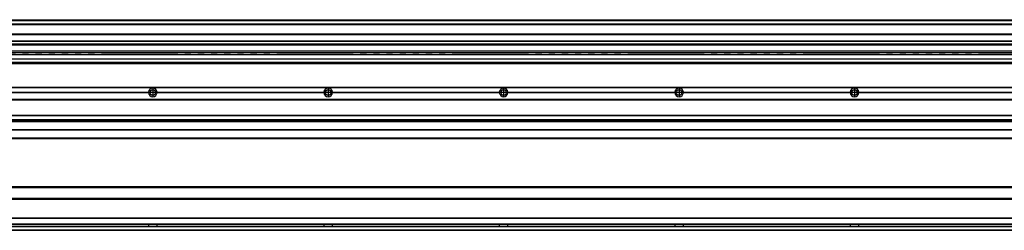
# Model space of a CAD drawing. Header units: inches. Extents: x -235 to 4216, y -109 to 485.
# Tile 26 of 31: x 1990 to 3113, y 92 to 332. Entities that reach past the tile are written whole.
import ezdxf

# ---------------------------------------------------------------- set-up
doc = ezdxf.new("R2010")
doc.units = ezdxf.units.IN
doc.linetypes.add('DASHED', pattern=[15, 7, -8])
doc.linetypes.add('DOT_CENTER', pattern=[14, 12, -1, 0, -1])
doc.layers.add('1', color=7, linetype='Continuous')

# ---------------------------------------------------------------- blocks, each defined once
blk = doc.blocks.new('L-30_PERFIL__16', base_point=(796.4, 190.7))
at = {"color": 7, "linetype": 'Continuous'}
for p, q in [((830.4, 255.1), (4110.4, 255.1)), ((830.4, 254.9), (4110.4, 254.9)), ((1946.8, 249.4), (2137, 249.4)), ((1946.8, 249.1), (2137, 249.1)), ((2137, 248.8), (1946.8, 248.8)), ((2146.8, 249.4), (2337, 249.4)), ((2146.8, 249.1), (2337, 249.1)), ((2337, 248.8), (2146.8, 248.8)), ((2346.8, 249.4), (2537, 249.4)), ((2346.8, 249.1), (2537, 249.1)), ((2537, 248.8), (2346.8, 248.8)), ((2546.8, 249.4), (2737, 249.4)), ((2546.8, 249.1), (2737, 249.1)), ((2737, 248.8), (2546.8, 248.8)), ((2746.8, 249.4), (2937, 249.4)), ((2746.8, 249.1), (2937, 249.1)), ((2937, 248.8), (2746.8, 248.8)), ((2946.8, 249.4), (3137, 249.4)), ((2946.8, 249.1), (3137, 249.1)), ((3137, 248.8), (2946.8, 248.8)), ((4110.4, 241.1), (830.4, 241.1)), ((830.4, 240.9), (4110.4, 240.9)), ((830.4, 240.6), (4110.4, 240.6)), ((830.4, 223.1), (4110.4, 223.1)), ((830.4, 222.9), (4110.4, 222.9)), ((4110.4, 217.9), (830.4, 217.9)), ((830.4, 217.8), (4110.4, 217.8)), ((4110.4, 216.3), (830.4, 216.3)), ((830.4, 216.1), (4110.4, 216.1)), ((4110.4, 216), (830.4, 216)), ((4110.4, 206.6), (830.4, 206.6)), ((830.4, 206.5), (4110.4, 206.5)), ((4110.4, 197.1), (830.4, 197.1)), ((946.4, 196.6), (4031.4, 196.6))]:
    blk.add_line(p, q, dxfattribs=at)
for centre in [(2141.9, 249.1), (2341.9, 249.1), (2541.9, 249.1), (2741.9, 249.1), (2941.9, 249.1)]:
    blk.add_circle(centre, 3.15, dxfattribs=at)
for centre, start, end in [((2141.9, 249.1), 3.5101, 176.4899), ((2141.9, 249.1), 176.4899, 180), ((2141.9, 249.1), 180, 183.5101), ((2141.9, 249.1), 183.5101, 356.4899), ((2141.9, 249.1), 0, 3.5101), ((2141.9, 249.1), 356.4899, 0), ((2341.9, 249.1), 3.5101, 176.4899), ((2341.9, 249.1), 176.4899, 180), ((2341.9, 249.1), 180, 183.5101), ((2341.9, 249.1), 183.5101, 356.4899), ((2341.9, 249.1), 0, 3.5101), ((2341.9, 249.1), 356.4899, 0), ((2541.9, 249.1), 3.5101, 176.4899), ((2541.9, 249.1), 176.4899, 180), ((2541.9, 249.1), 180, 183.5101), ((2541.9, 249.1), 183.5101, 356.4899), ((2541.9, 249.1), 0, 3.5101), ((2541.9, 249.1), 356.4899, 0), ((2741.9, 249.1), 3.5101, 176.4899), ((2741.9, 249.1), 176.4899, 180), ((2741.9, 249.1), 180, 183.5101), ((2741.9, 249.1), 183.5101, 356.4899), ((2741.9, 249.1), 0, 3.5101), ((2741.9, 249.1), 356.4899, 0), ((2941.9, 249.1), 3.5101, 176.4899), ((2941.9, 249.1), 176.4899, 180), ((2941.9, 249.1), 180, 183.5101), ((2941.9, 249.1), 183.5101, 356.4899), ((2941.9, 249.1), 0, 3.5101), ((2941.9, 249.1), 356.4899, 0)]:
    blk.add_arc(centre, 4.9, start, end, dxfattribs=at)
at = {"layer": '1', "color": 2, "linetype": 'DOT_CENTER'}
for p, q in [((2147.3, 249.1), (2136.5, 249.1)), ((2141.9, 254.5), (2141.9, 243.7)), ((2347.3, 249.1), (2336.5, 249.1)), ((2341.9, 254.5), (2341.9, 243.7)), ((2547.3, 249.1), (2536.5, 249.1)), ((2541.9, 254.5), (2541.9, 243.7)), ((2747.3, 249.1), (2736.5, 249.1)), ((2741.9, 254.5), (2741.9, 243.7)), ((2947.3, 249.1), (2936.5, 249.1)), ((2941.9, 254.5), (2941.9, 243.7))]:
    blk.add_line(p, q, dxfattribs=at)
blk = doc.blocks.new('L-30__19', base_point=(796.4, 168.7))
blk.add_blockref('L-30_PERFIL__16', (796.4, 190.7))
blk = doc.blocks.new('A2', base_point=(1171, 212))
blk.add_blockref('L-30__19', (796.4, 168.7))
blk = doc.blocks.new('L-30_PERFIL__20', base_point=(796.4, 91.9))
at = {"color": 7, "linetype": 'Continuous'}
for p, q in [((3975, 140.4), (953.8, 140.4)), ((955.3, 141.9), (3973.5, 141.9)), ((3975.5, 128.1), (953.4, 128.1)), ((953.4, 127.9), (3975.5, 127.9)), ((953.4, 127.6), (3975.5, 127.6)), ((953.4, 106.1), (3975.5, 106.1)), ((953.4, 105.9), (3975.5, 105.9)), ((953.4, 105.6), (3975.5, 105.6)), ((4110.4, 92.1), (830.4, 92.1)), ((830.4, 91.9), (4110.4, 91.9)), ((3977.5, 95.9), (951.4, 95.9)), ((951.7, 96.1), (3946.8, 96.2)), ((953.2, 98.6), (3946.8, 98.6)), ((3975.6, 98.9), (953.3, 98.9))]:
    blk.add_line(p, q, dxfattribs=at)
for points, knots in [([(2137, 98.6), (2137, 98.4), (2137, 98), (2137, 97.4), (2137, 96.8), (2137, 96.4), (2137, 96.2)], [0, 0, 0, 0, 0.587414, 1.235364, 1.883313, 2.470729, 2.470729, 2.470729, 2.470729]), ([(2146.8, 96.2), (2146.8, 96.4), (2146.8, 96.8), (2146.8, 97.4), (2146.8, 98), (2146.8, 98.4), (2146.8, 98.6)], [0, 0, 0, 0, 0.5874, 1.235348, 1.883299, 2.47073, 2.47073, 2.47073, 2.47073]), ([(2337, 98.6), (2337, 98.4), (2337, 98), (2337, 97.4), (2337, 96.8), (2337, 96.4), (2337, 96.2)], [0, 0, 0, 0, 0.587414, 1.235364, 1.883313, 2.470729, 2.470729, 2.470729, 2.470729]), ([(2346.8, 96.2), (2346.8, 96.4), (2346.8, 96.8), (2346.8, 97.4), (2346.8, 98), (2346.8, 98.4), (2346.8, 98.6)], [0, 0, 0, 0, 0.5874, 1.235348, 1.883299, 2.47073, 2.47073, 2.47073, 2.47073]), ([(2537, 98.6), (2537, 98.4), (2537, 98), (2537, 97.4), (2537, 96.8), (2537, 96.4), (2537, 96.2)], [0, 0, 0, 0, 0.587414, 1.235364, 1.883313, 2.470729, 2.470729, 2.470729, 2.470729]), ([(2546.8, 96.2), (2546.8, 96.4), (2546.8, 96.8), (2546.8, 97.4), (2546.8, 98), (2546.8, 98.4), (2546.8, 98.6)], [0, 0, 0, 0, 0.5874, 1.235348, 1.883299, 2.47073, 2.47073, 2.47073, 2.47073]), ([(2737, 98.6), (2737, 98.4), (2737, 98), (2737, 97.4), (2737, 96.8), (2737, 96.4), (2737, 96.2)], [0, 0, 0, 0, 0.587414, 1.235364, 1.883313, 2.470729, 2.470729, 2.470729, 2.470729]), ([(2746.8, 96.2), (2746.8, 96.4), (2746.8, 96.8), (2746.8, 97.4), (2746.8, 98), (2746.8, 98.4), (2746.8, 98.6)], [0, 0, 0, 0, 0.5874, 1.235348, 1.883299, 2.47073, 2.47073, 2.47073, 2.47073]), ([(2937, 98.6), (2937, 98.4), (2937, 98), (2937, 97.4), (2937, 96.8), (2937, 96.4), (2937, 96.2)], [0, 0, 0, 0, 0.587414, 1.235364, 1.883313, 2.470729, 2.470729, 2.470729, 2.470729]), ([(2946.8, 96.2), (2946.8, 96.4), (2946.8, 96.8), (2946.8, 97.4), (2946.8, 98), (2946.8, 98.4), (2946.8, 98.6)], [0, 0, 0, 0, 0.5874, 1.235348, 1.883299, 2.47073, 2.47073, 2.47073, 2.47073])]:
    blk.add_open_spline(points, degree=3, knots=knots, dxfattribs=at)
blk = doc.blocks.new('L-30__21', base_point=(796.4, 91.9))
blk.add_blockref('L-30_PERFIL__20', (796.4, 91.9))
blk = doc.blocks.new('B1', base_point=(1171, 116.9))
blk.add_blockref('L-30__21', (796.4, 91.9))
blk = doc.blocks.new('L-30_PERFIL__36', base_point=(796.4, 282.1))
at = {"color": 7, "linetype": 'Continuous'}
for p, q in [((830.4, 332.1), (4110.4, 332.1)), ((830.4, 332.1), (4110.4, 332.1)), ((4110.4, 331.5), (830.4, 331.5)), ((830.4, 331.2), (4110.4, 331.2)), ((4110.4, 330.8), (830.4, 330.8)), ((4089.4, 327.1), (851.4, 327.1)), ((950.9, 327.1), (3931.9, 327.1)), ((969.7, 326.6), (3917.2, 326.6)), ((3916.4, 315.5), (980.2, 315.5)), ((980.2, 315.3), (3916.4, 315.3)), ((980.2, 307.9), (3916.4, 307.9)), ((980.2, 307.7), (3916.4, 307.7)), ((3916.4, 304), (980.2, 304)), ((980.2, 303.5), (3916.4, 303.5)), ((3916.4, 296.3), (966.4, 296.3)), ((966.4, 294.6), (3916.4, 294.6)), ((1966.9, 292.3), (2090.4, 292.3)), ((2090.4, 292.3), (2090.4, 292.3)), ((2090.4, 292.3), (2158.2, 292.3)), ((2158.2, 292.3), (2090.4, 292.3)), ((2158.2, 292.3), (2166.9, 292.3)), ((2158.2, 292.3), (2158.2, 292.3)), ((2166.9, 292.3), (2158.2, 292.3)), ((2158.2, 292.3), (2158.2, 292.3)), ((2166.9, 292.3), (2158.2, 292.3)), ((2166.9, 292.3), (2166.9, 292.3)), ((2166.9, 292.3), (2166.9, 292.3)), ((2166.9, 292.3), (2290.4, 292.3)), ((2290.4, 292.3), (2290.4, 292.3)), ((2290.4, 292.3), (2358.2, 292.3)), ((2358.2, 292.3), (2290.4, 292.3)), ((2358.2, 292.3), (2366.9, 292.3)), ((2358.2, 292.3), (2358.2, 292.3)), ((2366.9, 292.3), (2358.2, 292.3)), ((2358.2, 292.3), (2358.2, 292.3)), ((2366.9, 292.3), (2358.2, 292.3)), ((2366.9, 292.3), (2366.9, 292.3)), ((2366.9, 292.3), (2366.9, 292.3)), ((2366.9, 292.3), (2490.4, 292.3)), ((2490.4, 292.3), (2490.4, 292.3)), ((2490.4, 292.3), (2558.2, 292.3)), ((2558.2, 292.3), (2490.4, 292.3)), ((2558.2, 292.3), (2566.9, 292.3)), ((2558.2, 292.3), (2558.2, 292.3)), ((2558.2, 292.3), (2558.2, 292.3)), ((2566.9, 292.3), (2558.2, 292.3)), ((2566.9, 292.3), (2558.2, 292.3)), ((2566.9, 292.3), (2566.9, 292.3)), ((2566.9, 292.3), (2566.9, 292.3)), ((2566.9, 292.3), (2690.4, 292.3)), ((2690.4, 292.3), (2690.4, 292.3)), ((2690.4, 292.3), (2758.2, 292.3)), ((2758.2, 292.3), (2690.4, 292.3)), ((2758.2, 292.3), (2766.9, 292.3)), ((2758.2, 292.3), (2758.2, 292.3)), ((2766.9, 292.3), (2758.2, 292.3)), ((2758.2, 292.3), (2758.2, 292.3)), ((2766.9, 292.3), (2758.2, 292.3)), ((2766.9, 292.3), (2766.9, 292.3)), ((2766.9, 292.3), (2766.9, 292.3)), ((2766.9, 292.3), (2890.4, 292.3)), ((2890.4, 292.3), (2890.4, 292.3)), ((2890.4, 292.3), (2958.2, 292.3)), ((2958.2, 292.3), (2890.4, 292.3)), ((2958.2, 292.3), (2966.9, 292.3)), ((2958.2, 292.3), (2958.2, 292.3)), ((2958.2, 292.3), (2958.2, 292.3)), ((2966.9, 292.3), (2958.2, 292.3)), ((2966.9, 292.3), (2958.2, 292.3)), ((2966.9, 292.3), (2966.9, 292.3)), ((2966.9, 292.3), (2966.9, 292.3)), ((2966.9, 292.3), (3090.4, 292.3)), ((3090.4, 292.3), (3090.4, 292.3)), ((3090.4, 292.3), (3158.2, 292.3)), ((3158.2, 292.3), (3090.4, 292.3)), ((4110.4, 282.4), (830.4, 282.4)), ((830.4, 282.1), (3976.7, 282.1)), ((851.4, 287.6), (4089.4, 287.6)), ((4089.4, 287.2), (851.4, 287.2)), ((4089.4, 283.1), (851.4, 283.1)), ((954.8, 282.6), (3981.7, 282.6))]:
    blk.add_line(p, q, dxfattribs=at)
at = {"color": 2, "linetype": 'DASHED'}
for p, q in [((2090.4, 292.3), (1966.9, 292.3)), ((2290.4, 292.3), (2166.9, 292.3)), ((2490.4, 292.3), (2366.9, 292.3)), ((2690.4, 292.3), (2566.9, 292.3)), ((2890.4, 292.3), (2766.9, 292.3)), ((3090.4, 292.3), (2966.9, 292.3))]:
    blk.add_line(p, q, dxfattribs=at)
blk = doc.blocks.new('L-30__37', base_point=(796.4, 282.1))
blk.add_blockref('L-30_PERFIL__36', (796.4, 282.1))
blk = doc.blocks.new('E1', base_point=(1171, 307.1))
blk.add_blockref('L-30__37', (796.4, 282.1))

msp = doc.modelspace()

# ---------------------------------------------------------------- block references
for name, p in [('E1', (1171, 307.1)), ('A2', (1171, 212)), ('B1', (1171, 116.9))]:
    msp.add_blockref(name, p)

doc.saveas('drawing.dxf')
